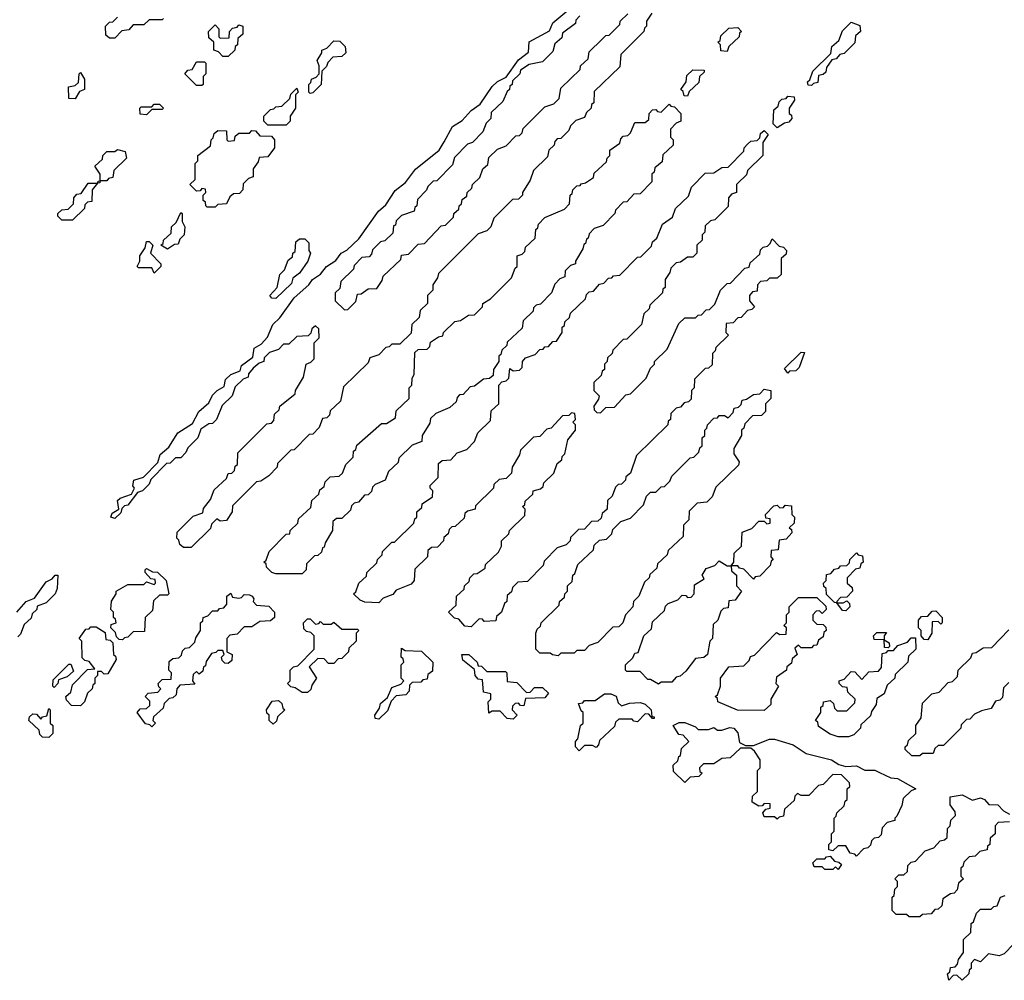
# Model space of a CAD drawing. Extents: x 2708302 to 2968450, y 494490 to 722710.
# Tile 234 of 256: x 2887365 to 2891095, y 669690 to 673330. Entities that reach past the tile are written whole.
import ezdxf

# ---------------------------------------------------------------- set-up
doc = ezdxf.new("R2010")
doc.units = 0

msp = doc.modelspace()

# ---------------------------------------------------------------- linework, layer by layer
at = {"layer": '0CON20XD'}
for points in [[(2887725, 673260), (2887705, 673260), (2887691.7, 673271.7), (2887690, 673305), (2887705, 673320), (2887718.3, 673321.7), (2887735, 673340)], [(2888015, 671330), (2887985, 671330), (2887971.7, 671341.7), (2887968.3, 671358.3), (2887960, 671365), (2887961.7, 671388.3), (2888021.7, 671448.3), (2888058.3, 671461.7), (2888061.7, 671478.3), (2888088.3, 671511.7), (2888101.7, 671548.3), (2888148.3, 671591.7), (2888155, 671610), (2888168.3, 671611.7), (2888178.3, 671621.7), (2888181.7, 671638.3), (2888190, 671645), (2888191.7, 671688.3), (2888301.7, 671798.3), (2888318.3, 671801.7), (2888328.3, 671811.7), (2888330, 671835), (2888348.3, 671851.7), (2888350, 671865), (2888408.3, 671911.7), (2888410, 671925), (2888440, 671975), (2888450, 672025), (2888468.3, 672031.7), (2888480, 672045), (2888480, 672105), (2888500, 672125), (2888498.3, 672158.3), (2888485, 672170), (2888471.7, 672158.3), (2888468.3, 672141.7), (2888458.3, 672131.7), (2888415, 672130), (2888385, 672100), (2888365, 672100), (2888345, 672080), (2888311.7, 672068.3), (2888291.7, 672048.3), (2888290, 672035), (2888271.7, 672028.3), (2888250, 672010), (2888231.7, 671988.3), (2888230, 671975), (2888211.7, 671968.3), (2888181.7, 671938.3), (2888170, 671905), (2888131.7, 671868.3), (2888110, 671815), (2888095, 671800), (2888081.7, 671798.3), (2888051.7, 671778.3), (2888040, 671745), (2888001.7, 671708.3), (2887995, 671690), (2887975, 671670), (2887955, 671670), (2887935, 671650), (2887921.7, 671648.3), (2887861.7, 671588.3), (2887855, 671570), (2887830, 671545), (2887811.7, 671538.3), (2887775, 671490), (2887761.7, 671488.3), (2887751.7, 671478.3), (2887748.3, 671461.7), (2887725, 671440), (2887710, 671445), (2887715, 671460), (2887740, 671475), (2887735, 671507.5), (2887745, 671516.7), (2887788.3, 671531.7), (2887800, 671555), (2887794.1, 671564.1), (2887797.5, 671585), (2887834, 671596), (2887888.3, 671651.7), (2887897, 671683), (2887930, 671710), (2887964, 671765), (2888020, 671800), (2888043.8, 671845), (2888081.2, 671878.8), (2888095, 671906.7), (2888112.5, 671925), (2888140, 671940), (2888145, 671966.7), (2888165, 671985.8), (2888200, 672000), (2888205, 672020), (2888248.3, 672051.7), (2888253.8, 672085), (2888280, 672100), (2888303.6, 672126.4), (2888323.8, 672175), (2888350, 672200), (2888404.4, 672275.6), (2888460, 672325), (2888474.3, 672345.7), (2888505, 672366.2), (2888526.7, 672395), (2888562.5, 672417.5), (2888582.5, 672445), (2888603.9, 672456.1), (2888650, 672500), (2888723.8, 672605), (2888751.7, 672628.3), (2888787, 672683), (2888827, 672713), (2888865, 672763.8), (2888954.1, 672835.9), (2888972.5, 672867.5), (2889004.2, 672925), (2889041.7, 672948.3), (2889075, 672986), (2889110, 673010), (2889155, 673076.7), (2889175, 673095.8), (2889208.3, 673111.7), (2889255, 673177.5), (2889292.5, 673207.5), (2889295, 673245.8), (2889371.7, 673288.3), (2889385, 673317.5), (2889438.3, 673361.7)], [(2889760, 673355), (2889740, 673325), (2889740, 673305), (2889731.7, 673298.3), (2889730, 673285), (2889641.7, 673198.3), (2889638.3, 673151.7), (2889541.7, 673058.3), (2889540, 673015), (2889531.7, 673008.3), (2889530, 672995), (2889511.7, 672978.3), (2889505, 672960), (2889471.7, 672948.3), (2889451.7, 672928.3), (2889445, 672910), (2889415, 672880), (2889401.7, 672878.3), (2889391.7, 672868.3), (2889390, 672855), (2889370, 672835), (2889365, 672810), (2889311.7, 672758.3), (2889298.3, 672721.7), (2889270, 672675), (2889270, 672665), (2889255, 672650), (2889231.7, 672648.3), (2889161.7, 672578.3), (2889150, 672545), (2889135, 672530), (2889101.7, 672518.3), (2888951.7, 672368.3), (2888948.3, 672351.7), (2888930, 672325), (2888930, 672305), (2888910, 672285), (2888910, 672255), (2888881.7, 672228.3), (2888878.3, 672201.7), (2888850, 672175), (2888848.3, 672141.7), (2888805, 672100), (2888775, 672100), (2888765, 672090), (2888751.7, 672088.3), (2888725, 672060), (2888691.7, 672048.3), (2888685, 672030), (2888591.7, 671938.3), (2888580, 671885), (2888541.7, 671848.3), (2888538.3, 671831.7), (2888528.3, 671821.7), (2888511.7, 671818.3), (2888500, 671785), (2888475, 671760), (2888461.7, 671758.3), (2888405, 671700), (2888391.7, 671698.3), (2888341.7, 671648.3), (2888340, 671635), (2888308.3, 671601.7), (2888278.3, 671581.7), (2888261.7, 671578.3), (2888171.7, 671488.3), (2888170, 671465), (2888148.3, 671431.7), (2888125, 671430), (2888111.7, 671438.3), (2888091.7, 671418.3), (2888088.3, 671401.7), (2888015, 671330)], [(2889487.5, 673345), (2889471.7, 673328.3), (2889470, 673315), (2889421.7, 673278.3), (2889418.3, 673261.7), (2889391.7, 673238.3), (2889385, 673210), (2889345, 673170), (2889295, 673160), (2889261.7, 673138.3), (2889260, 673125), (2889231.7, 673098.3), (2889230, 673085), (2889221.7, 673078.3), (2889220, 673065), (2889211.7, 673058.3), (2889195, 673020), (2889151.7, 672978.3), (2889150, 672955), (2889131.7, 672938.3), (2889120, 672905), (2889080, 672865), (2889061.7, 672858.3), (2889011.7, 672808.3), (2889005, 672780), (2888945, 672720), (2888931.7, 672718.3), (2888911.7, 672698.3), (2888906.4, 672683.6), (2888871.7, 672648.3), (2888870, 672625), (2888861.7, 672618.3), (2888860, 672605), (2888811.7, 672588.3), (2888791.7, 672568.3), (2888788.3, 672551.7), (2888781.7, 672548.3), (2888778.3, 672521.7), (2888748.3, 672491.7), (2888731.7, 672488.3), (2888701.7, 672458.3), (2888698.3, 672441.7), (2888688.3, 672431.7), (2888661.7, 672428.3), (2888631.7, 672398.3), (2888630, 672385), (2888581.7, 672338.3), (2888578.3, 672311.7), (2888560, 672295), (2888560, 672265), (2888595, 672230), (2888608.3, 672231.7), (2888638.3, 672261.7), (2888645, 672290), (2888658.3, 672291.7), (2888685, 672310), (2888718.3, 672311.7), (2888738.3, 672341.7), (2888741.7, 672358.3), (2888808.3, 672421.7), (2888811.7, 672438.3), (2888838.3, 672441.7), (2888875, 672480), (2888898.3, 672481.7), (2888961.7, 672548.3), (2888978.3, 672551.7), (2889008.3, 672581.7), (2889010, 672595), (2889028.3, 672611.7), (2889030, 672625), (2889038.3, 672631.7), (2889041.7, 672648.3), (2889058.3, 672661.7), (2889060, 672675), (2889078.3, 672691.7), (2889080, 672705), (2889108.3, 672731.7), (2889120, 672765), (2889138.3, 672781.7), (2889141.7, 672808.3), (2889175, 672840), (2889208.3, 672851.7), (2889245, 672890), (2889258.3, 672891.7), (2889268.3, 672901.7), (2889271.7, 672918.3), (2889355, 673000), (2889388.3, 673011.7), (2889408.3, 673031.7), (2889415, 673070), (2889488.3, 673141.7), (2889490, 673155), (2889518.3, 673181.7), (2889521.7, 673208.3), (2889570, 673255), (2889585, 673270), (2889598.3, 673271.7), (2889638.3, 673311.7), (2889640, 673325), (2889668.3, 673351.7)], [(2887910, 673335), (2887905, 673330), (2887855, 673330), (2887835, 673310), (2887795, 673310), (2887778.3, 673291.7), (2887751.7, 673288.3), (2887725, 673260)], [(2888155, 673190), (2888135, 673190), (2888118.3, 673208.3), (2888100, 673215), (2888100, 673245), (2888081.7, 673261.7), (2888080, 673285), (2888105, 673310), (2888120, 673295), (2888120, 673265), (2888125, 673260), (2888158.3, 673261.7), (2888160, 673285), (2888171.7, 673298.3), (2888188.3, 673301.7), (2888195, 673310), (2888210, 673305), (2888210, 673275), (2888191.7, 673258.3), (2888190, 673235), (2888181.7, 673228.3), (2888180, 673215), (2888155, 673190)], [(2890365, 673080), (2890351.7, 673081.7), (2890350, 673095), (2890358.3, 673101.7), (2890370, 673135), (2890438.3, 673201.7), (2890441.7, 673228.3), (2890468.3, 673251.7), (2890481.7, 673288.3), (2890515, 673320), (2890548.3, 673308.3), (2890550, 673285), (2890531.7, 673268.3), (2890528.3, 673241.7), (2890488.3, 673201.7), (2890471.7, 673198.3), (2890458.3, 673181.7), (2890441.7, 673178.3), (2890421.7, 673148.3), (2890418.3, 673131.7), (2890408.3, 673121.7), (2890391.7, 673118.3), (2890388.3, 673091.7), (2890371.7, 673088.3), (2890365, 673080)], [(2890045, 673210), (2890021.7, 673211.7), (2890020, 673235), (2890010, 673245), (2890018.3, 673251.7), (2890021.7, 673268.3), (2890051.7, 673298.3), (2890085, 673300), (2890100, 673285), (2890091.7, 673278.3), (2890090, 673265), (2890051.7, 673228.3), (2890045, 673210)], [(2888465, 673050), (2888460, 673055), (2888460, 673085), (2888468.3, 673091.7), (2888470, 673105), (2888488.3, 673111.7), (2888500, 673125), (2888500, 673155), (2888492.5, 673175), (2888510, 673205), (2888510, 673215), (2888528.3, 673221.7), (2888555, 673250), (2888578.3, 673248.3), (2888598.3, 673228.3), (2888600, 673205), (2888585, 673190), (2888551.7, 673188.3), (2888531.7, 673168.3), (2888527, 673153), (2888510, 673135), (2888507.5, 673085), (2888475, 673052.5), (2888465, 673050)], [(2888055, 673080), (2888035, 673080), (2887990, 673125), (2888001.7, 673138.3), (2888018.3, 673141.7), (2888035, 673170), (2888065, 673170), (2888070, 673165), (2888070, 673125), (2888060, 673115), (2888060, 673085), (2888055, 673080)], [(2887575, 673030), (2887551.7, 673031.7), (2887550, 673075), (2887575, 673080), (2887588.3, 673091.7), (2887590, 673125), (2887595, 673130), (2887610, 673105), (2887610, 673065), (2887591.7, 673058.3), (2887575, 673030)], [(2889895, 673040), (2889881.7, 673041.7), (2889878.3, 673058.3), (2889870, 673065), (2889890, 673095), (2889891.7, 673118.3), (2889915, 673140), (2889958.3, 673138.3), (2889958.3, 673131.7), (2889940, 673115), (2889938.3, 673091.7), (2889901.7, 673058.3), (2889895, 673040)], [(2888375, 672930), (2888305, 672930), (2888290, 672945), (2888290, 672965), (2888315, 672990), (2888328.3, 672991.7), (2888335, 673000), (2888358.3, 673001.7), (2888388.3, 673031.7), (2888391.7, 673048.3), (2888415, 673070), (2888420, 673055), (2888410, 673045), (2888410, 672995), (2888390, 672965), (2888390, 672945), (2888375, 672930)], [(2887845, 672970), (2887821.7, 672971.7), (2887820, 672995), (2887825, 673000), (2887865, 673000), (2887875, 673010), (2887895, 673010), (2887910, 672995), (2887905, 672990), (2887865, 672990), (2887845, 672970)], [(2888435, 671230), (2888335, 671230), (2888320, 671235), (2888300, 671255), (2888298.3, 671268.3), (2888290, 671275), (2888298.3, 671281.7), (2888310, 671315), (2888375, 671380), (2888388.3, 671381.7), (2888390, 671395), (2888418.3, 671421.7), (2888421.7, 671438.3), (2888468.3, 671481.7), (2888471.7, 671508.3), (2888498.3, 671531.7), (2888501.7, 671548.3), (2888518.3, 671561.7), (2888521.7, 671578.3), (2888541.7, 671598.3), (2888575, 671600), (2888588.3, 671611.7), (2888600, 671645), (2888628.3, 671671.7), (2888630, 671695), (2888638.3, 671701.7), (2888641.7, 671718.3), (2888735, 671800), (2888755, 671800), (2888788.3, 671821.7), (2888791.7, 671848.3), (2888840, 671895), (2888840, 671935), (2888850, 671945), (2888851.7, 671971.7), (2888860, 671985), (2888861.7, 672068.3), (2888875, 672080), (2888908.3, 672081.7), (2888918.3, 672091.7), (2888921.7, 672108.3), (2888951.7, 672128.3), (2888968.3, 672131.7), (2888970, 672145), (2889013, 672187), (2889035, 672190), (2889065, 672210), (2889088.3, 672211.7), (2889118.3, 672241.7), (2889120, 672255), (2889148.3, 672271.7), (2889228.3, 672351.7), (2889241.7, 672388.3), (2889250, 672395), (2889250, 672435), (2889268.3, 672441.7), (2889278.3, 672451.7), (2889281.7, 672468.3), (2889318.3, 672501.7), (2889320, 672535), (2889328.3, 672541.7), (2889330, 672555), (2889355, 672580), (2889428.3, 672611.7), (2889448.3, 672631.7), (2889450, 672665), (2889458.3, 672671.7), (2889460, 672685), (2889475, 672700), (2889488.3, 672701.7), (2889491.7, 672708.3), (2889508.3, 672711.7), (2889538.3, 672731.7), (2889541.7, 672748.3), (2889588.3, 672791.7), (2889590, 672805), (2889600, 672815), (2889600, 672835), (2889638.3, 672861.7), (2889641.7, 672878.3), (2889651.7, 672888.3), (2889668.3, 672891.7), (2889678.3, 672901.7), (2889695, 672940), (2889735, 672940), (2889748.3, 672951.7), (2889750, 672975), (2889761.7, 672988.3), (2889775, 672990), (2889781.7, 672981.7), (2889795, 672980), (2889810, 672995), (2889825, 673010), (2889831.7, 673001.7), (2889845, 673000), (2889870, 672975), (2889870, 672945), (2889851.7, 672938.3), (2889830, 672915), (2889830, 672885), (2889840, 672875), (2889840, 672855), (2889801.7, 672818.3), (2889798.3, 672791.7), (2889771.7, 672768.3), (2889768.3, 672751.7), (2889760, 672745), (2889760, 672715), (2889715, 672670), (2889691.7, 672668.3), (2889665, 672640), (2889651.7, 672638.3), (2889621.7, 672608.3), (2889620, 672595), (2889575, 672550), (2889541.7, 672538.3), (2889521.7, 672518.3), (2889518.3, 672501.7), (2889511.7, 672498.3), (2889508.3, 672481.7), (2889501.7, 672478.3), (2889498.3, 672461.7), (2889470, 672415), (2889470, 672405), (2889451.7, 672398.3), (2889431.7, 672378.3), (2889430, 672355), (2889411.7, 672348.3), (2889391.7, 672328.3), (2889380, 672295), (2889338.3, 672251.7), (2889321.7, 672248.3), (2889311.7, 672238.3), (2889310, 672225), (2889271.7, 672188.3), (2889268.3, 672161.7), (2889211.7, 672108.3), (2889210, 672095), (2889191.7, 672078.3), (2889188.3, 672061.7), (2889180, 672055), (2889180, 672035), (2889160, 672005), (2889158.3, 671981.7), (2889145, 671970), (2889121.7, 671968.3), (2889088.3, 671941.7), (2889071.7, 671938.3), (2889045, 671910), (2889031.7, 671908.3), (2889021.7, 671898.3), (2889018.3, 671881.7), (2888995, 671860), (2888941.7, 671838.3), (2888921.7, 671818.3), (2888918.3, 671801.7), (2888890, 671755), (2888888.3, 671731.7), (2888851.7, 671718.3), (2888801.7, 671668.3), (2888798.3, 671651.7), (2888761.7, 671618.3), (2888750, 671585), (2888711.7, 671568.3), (2888701.7, 671558.3), (2888698.3, 671541.7), (2888685, 671530), (2888671.7, 671528.3), (2888648.3, 671501.7), (2888631.7, 671498.3), (2888621.7, 671488.3), (2888618.3, 671471.7), (2888585, 671440), (2888565, 671440), (2888551.7, 671428.3), (2888550, 671395), (2888521.7, 671348.3), (2888518.3, 671331.7), (2888511.7, 671328.3), (2888508.3, 671311.7), (2888495, 671300), (2888481.7, 671298.3), (2888451.7, 671268.3), (2888450, 671245), (2888435, 671230)], [(2890235, 672920), (2890220, 672935), (2890221.7, 672988.3), (2890238.3, 673001.7), (2890241.7, 673018.3), (2890251.7, 673028.3), (2890268.3, 673031.7), (2890275, 673040), (2890298.3, 673038.3), (2890300, 673025), (2890280, 672995), (2890280, 672975), (2890288.3, 672968.3), (2890290, 672955), (2890278.3, 672941.7), (2890261.7, 672938.3), (2890235, 672920)], [(2888105, 672620), (2888075, 672620), (2888070, 672625), (2888068.3, 672638.3), (2888060, 672645), (2888060, 672665), (2888070, 672675), (2888068.3, 672688.3), (2888055, 672690), (2888048.3, 672681.7), (2888035, 672680), (2888010, 672705), (2888030, 672725), (2888030, 672785), (2888040, 672795), (2888040, 672815), (2888088.3, 672851.7), (2888090, 672875), (2888098.3, 672881.7), (2888101.7, 672898.3), (2888115, 672910), (2888148.3, 672908.3), (2888150, 672875), (2888155, 672870), (2888178.3, 672871.7), (2888181.7, 672888.3), (2888195, 672900), (2888235, 672900), (2888245, 672910), (2888258.3, 672908.3), (2888275, 672890), (2888318.3, 672888.3), (2888330, 672875), (2888330, 672845), (2888305, 672810), (2888271.7, 672808.3), (2888268.3, 672791.7), (2888250, 672765), (2888250, 672735), (2888231.7, 672728.3), (2888211.7, 672708.3), (2888210, 672685), (2888198.3, 672671.7), (2888175, 672670), (2888161.7, 672658.3), (2888148.3, 672631.7), (2888115, 672630), (2888105, 672620)], [(2889075, 671030), (2889051.7, 671031.7), (2889028.3, 671058.3), (2889011.7, 671061.7), (2888990, 671085), (2889018.3, 671111.7), (2889020, 671145), (2889048.3, 671171.7), (2889050, 671185), (2889068.3, 671201.7), (2889070, 671215), (2889085, 671230), (2889098.3, 671231.7), (2889128.3, 671251.7), (2889130, 671265), (2889178.3, 671311.7), (2889190, 671335), (2889190, 671355), (2889218.3, 671381.7), (2889220, 671395), (2889278.3, 671451.7), (2889280, 671475), (2889270, 671485), (2889278.3, 671491.7), (2889280, 671505), (2889308.3, 671531.7), (2889310, 671545), (2889338.3, 671551.7), (2889348.3, 671561.7), (2889350, 671575), (2889388.3, 671611.7), (2889401.7, 671648.3), (2889418.3, 671661.7), (2889420, 671675), (2889430, 671685), (2889441.7, 671738.3), (2889470, 671775), (2889470, 671795), (2889460, 671805), (2889470, 671815), (2889468.3, 671838.3), (2889455, 671840), (2889445, 671830), (2889421.7, 671828.3), (2889378.3, 671781.7), (2889361.7, 671778.3), (2889335, 671750), (2889311.7, 671748.3), (2889261.7, 671698.3), (2889258.3, 671681.7), (2889230, 671635), (2889228.3, 671611.7), (2889208.3, 671591.7), (2889181.7, 671588.3), (2889161.7, 671568.3), (2889160, 671555), (2889091.7, 671488.3), (2889090, 671475), (2889061.7, 671468.3), (2889051.7, 671458.3), (2889048.3, 671441.7), (2889015, 671410), (2889001.7, 671408.3), (2888991.7, 671398.3), (2888988.3, 671381.7), (2888971.7, 671368.3), (2888970, 671355), (2888948.3, 671331.7), (2888925, 671330), (2888911.7, 671318.3), (2888910, 671295), (2888861.7, 671248.3), (2888860, 671205), (2888848.3, 671191.7), (2888791.7, 671168.3), (2888778.3, 671151.7), (2888741.7, 671138.3), (2888725, 671120), (2888673, 671123), (2888655, 671130), (2888630, 671155), (2888638.3, 671161.7), (2888650, 671195), (2888678.3, 671221.7), (2888680, 671235), (2888718.3, 671271.7), (2888720, 671285), (2888738.3, 671301.7), (2888740, 671315), (2888775, 671350), (2888785, 671350), (2888858.3, 671421.7), (2888861.7, 671438.3), (2888870, 671445), (2888870, 671465), (2888888.3, 671481.7), (2888890, 671495), (2888928.3, 671521.7), (2888930, 671545), (2888920, 671555), (2888920, 671565), (2888950, 671595), (2888951.7, 671648.3), (2888965, 671660), (2888998.3, 671661.7), (2889021.7, 671688.3), (2889058.3, 671701.7), (2889088.3, 671731.7), (2889100, 671765), (2889148.3, 671811.7), (2889151.7, 671848.3), (2889180, 671875), (2889180, 671945), (2889191.7, 671958.3), (2889208.3, 671961.7), (2889218.3, 671971.7), (2889221.7, 672008.3), (2889235, 672000), (2889258.3, 672001.7), (2889268.3, 672011.7), (2889270, 672035), (2889281.7, 672048.3), (2889318.3, 672061.7), (2889335, 672080), (2889348.3, 672081.7), (2889355, 672090), (2889368.3, 672091.7), (2889385, 672110), (2889398.3, 672111.7), (2889420, 672145), (2889420, 672165), (2889428.3, 672171.7), (2889430, 672185), (2889448.3, 672201.7), (2889451.7, 672218.3), (2889508.3, 672271.7), (2889511.7, 672288.3), (2889521.7, 672298.3), (2889538.3, 672301.7), (2889561.7, 672328.3), (2889578.3, 672331.7), (2889595, 672350), (2889608.3, 672351.7), (2889615, 672360), (2889638.3, 672361.7), (2889705, 672430), (2889718.3, 672431.7), (2889758.3, 672471.7), (2889761.7, 672488.3), (2889778.3, 672501.7), (2889800, 672555), (2889838.3, 672581.7), (2889850, 672615), (2889898.3, 672661.7), (2889910, 672695), (2889961.7, 672748.3), (2889995, 672750), (2890025, 672770), (2890048.3, 672771.7), (2890108.3, 672831.7), (2890110, 672845), (2890121.7, 672858.3), (2890135, 672870), (2890158.3, 672871.7), (2890168.3, 672881.7), (2890171.7, 672898.3), (2890185, 672910), (2890200, 672895), (2890180, 672865), (2890180, 672815), (2890121.7, 672758.3), (2890118.3, 672741.7), (2890085, 672710), (2890080, 672705), (2890080, 672675), (2890061.7, 672668.3), (2890050, 672655), (2890048.3, 672621.7), (2889998.3, 672571.7), (2889981.7, 672568.3), (2889961.7, 672548.3), (2889960, 672525), (2889950, 672515), (2889950, 672495), (2889930, 672475), (2889930, 672445), (2889915, 672430), (2889895, 672430), (2889868.3, 672411.7), (2889851.7, 672408.3), (2889831.7, 672388.3), (2889828.3, 672371.7), (2889810, 672345), (2889810, 672315), (2889801.7, 672308.3), (2889800, 672295), (2889751.7, 672248.3), (2889750, 672235), (2889730, 672215), (2889720, 672175), (2889665, 672120), (2889651.7, 672118.3), (2889611.7, 672078.3), (2889610, 672065), (2889591.7, 672048.3), (2889590, 672035), (2889580, 672025), (2889580, 672005), (2889571.7, 671998.3), (2889568.3, 671981.7), (2889540, 671955), (2889540, 671925), (2889560, 671905), (2889558.3, 671891.7), (2889540, 671865), (2889541.7, 671851.7), (2889551.7, 671841.7), (2889565, 671840), (2889585, 671860), (2889618.3, 671861.7), (2889661.7, 671908.3), (2889678.3, 671911.7), (2889738.3, 671971.7), (2889755, 672010), (2889770, 672025), (2889770, 672035), (2889818.3, 672081.7), (2889861.7, 672178.3), (2889885, 672200), (2889925, 672200), (2889935, 672210), (2889948.3, 672211.7), (2889965, 672230), (2889978.3, 672231.7), (2889998.3, 672251.7), (2890020, 672305), (2890045, 672330), (2890058.3, 672331.7), (2890111.7, 672388.3), (2890128.3, 672391.7), (2890131.7, 672408.3), (2890168.3, 672441.7), (2890171.7, 672458.3), (2890181.7, 672468.3), (2890198.3, 672471.7), (2890208.3, 672481.7), (2890215, 672500), (2890241.7, 672471.7), (2890258.3, 672468.3), (2890270, 672455), (2890268.3, 672441.7), (2890250, 672425), (2890250, 672365), (2890235, 672350), (2890205, 672350), (2890195, 672340), (2890171.7, 672338.3), (2890160, 672325), (2890158.3, 672301.7), (2890141.7, 672298.3), (2890130, 672285), (2890130, 672265), (2890148.3, 672241.7), (2890138.3, 672231.7), (2890121.7, 672228.3), (2890098.3, 672201.7), (2890085, 672200), (2890068.3, 672181.7), (2890041.7, 672178.3), (2890040, 672145), (2890050, 672135), (2890001.7, 672088.3), (2890000, 672075), (2889990, 672065), (2889988.3, 672021.7), (2889975, 672010), (2889961.7, 672008.3), (2889921.7, 671968.3), (2889920, 671935), (2889910, 671925), (2889908.3, 671891.7), (2889898.3, 671881.7), (2889881.7, 671878.3), (2889868.3, 671861.7), (2889851.7, 671858.3), (2889831.7, 671838.3), (2889830, 671815), (2889821.7, 671808.3), (2889820, 671795), (2889701.7, 671678.3), (2889678.3, 671611.7), (2889661.7, 671598.3), (2889660, 671585), (2889645, 671570), (2889631.7, 671568.3), (2889621.7, 671558.3), (2889610, 671525), (2889591.7, 671508.3), (2889590, 671475), (2889571.7, 671458.3), (2889568.3, 671441.7), (2889555, 671430), (2889531.7, 671428.3), (2889505, 671400), (2889481.7, 671398.3), (2889451.7, 671368.3), (2889450, 671355), (2889435, 671340), (2889401.7, 671328.3), (2889351.7, 671278.3), (2889348.3, 671261.7), (2889288.3, 671201.7), (2889251.7, 671198.3), (2889231.7, 671178.3), (2889228.3, 671161.7), (2889211.7, 671148.3), (2889210, 671125), (2889201.7, 671118.3), (2889190, 671085), (2889171.7, 671068.3), (2889168.3, 671051.7), (2889125, 671050), (2889118.3, 671058.3), (2889105, 671060), (2889075, 671030)], [(2887565, 672570), (2887525, 672570), (2887510, 672585), (2887510, 672595), (2887525, 672610), (2887548.3, 672611.7), (2887568.3, 672631.7), (2887570, 672655), (2887581.7, 672668.3), (2887598.3, 672671.7), (2887625, 672710), (2887660, 672710), (2887661.7, 672718.3), (2887670, 672720), (2887670, 672745), (2887650, 672775), (2887678.3, 672801.7), (2887680, 672815), (2887695, 672830), (2887725, 672830), (2887735, 672837.5), (2887765, 672830), (2887770, 672805), (2887721.7, 672758.3), (2887718.3, 672731.7), (2887701.7, 672728.3), (2887695, 672720), (2887670, 672720), (2887668.3, 672711.7), (2887660, 672710), (2887640, 672685), (2887638.3, 672641.7), (2887621.7, 672638.3), (2887611.7, 672628.3), (2887610, 672615), (2887565, 672570)], [(2887925, 672460), (2887900, 672475), (2887908.3, 672481.7), (2887910, 672495), (2887938.3, 672521.7), (2887940, 672545), (2887958.3, 672561.7), (2887975, 672600), (2887980, 672595), (2887980, 672565), (2887990, 672545), (2887987.5, 672515), (2887971.7, 672498.3), (2887965, 672480), (2887951.7, 672478.3), (2887925, 672460)], [(2887875, 672370), (2887865, 672390), (2887815, 672390), (2887810, 672395), (2887820, 672415), (2887820, 672435), (2887840, 672465), (2887845, 672490), (2887855, 672490), (2887870, 672475), (2887860, 672445), (2887900, 672405), (2887900, 672395), (2887875, 672370)], [(2888335, 672273.3), (2888320, 672275), (2888312.5, 672285), (2888340, 672315), (2888350, 672365), (2888368.3, 672381.7), (2888381.7, 672418.3), (2888398.3, 672431.7), (2888400, 672445), (2888408.3, 672451.7), (2888411.7, 672488.3), (2888425, 672500), (2888445, 672500), (2888460, 672485), (2888460, 672455), (2888466.7, 672445), (2888456.7, 672415), (2888425, 672370), (2888400, 672350), (2888395, 672330), (2888335, 672273.3)], [(2890275, 671990), (2890261.7, 672008.3), (2890325, 672070), (2890338.3, 672068.3), (2890318.3, 672011.7), (2890305, 672000), (2890281.7, 671998.3), (2890275, 671990)], [(2889405, 670920), (2889383, 670923), (2889375, 670930), (2889335, 670930), (2889320, 670945), (2889320, 671005), (2889325, 671020), (2889338.3, 671031.7), (2889340, 671045), (2889408.3, 671111.7), (2889410, 671125), (2889428.3, 671141.7), (2889430, 671155), (2889440, 671165), (2889440, 671185), (2889458.3, 671201.7), (2889460, 671225), (2889468.3, 671231.7), (2889480, 671265), (2889538.3, 671321.7), (2889541.7, 671338.3), (2889561.7, 671358.3), (2889588.3, 671361.7), (2889608.3, 671381.7), (2889611.7, 671398.3), (2889641.7, 671428.3), (2889678.3, 671441.7), (2889728.3, 671491.7), (2889740, 671525), (2889755, 671540), (2889775, 671540), (2889795, 671560), (2889808.3, 671561.7), (2889828.3, 671581.7), (2889835, 671600), (2889905, 671670), (2889918.3, 671671.7), (2889938.3, 671691.7), (2889941.7, 671708.3), (2889950, 671715), (2889950, 671745), (2889960, 671755), (2889960, 671775), (2889968.3, 671781.7), (2889970, 671795), (2889995, 671820), (2890008.3, 671821.7), (2890015, 671830), (2890035, 671830), (2890048.3, 671821.7), (2890068.3, 671841.7), (2890071.7, 671858.3), (2890088.3, 671861.7), (2890098.3, 671871.7), (2890101.7, 671888.3), (2890118.3, 671891.7), (2890145, 671910), (2890168.3, 671911.7), (2890185, 671930), (2890210, 671925), (2890210, 671895), (2890190, 671875), (2890190, 671845), (2890175, 671830), (2890141.7, 671828.3), (2890111.7, 671798.3), (2890108.3, 671781.7), (2890100, 671775), (2890100, 671755), (2890070, 671705), (2890070, 671685), (2890090, 671655), (2890088.3, 671641.7), (2890001.7, 671558.3), (2889988.3, 671521.7), (2889968.3, 671501.7), (2889931.7, 671498.3), (2889901.7, 671468.3), (2889900, 671435), (2889880, 671415), (2889878.3, 671371.7), (2889821.7, 671318.3), (2889818.3, 671301.7), (2889781.7, 671268.3), (2889778.3, 671251.7), (2889751.7, 671228.3), (2889750, 671215), (2889731.7, 671198.3), (2889710, 671145), (2889690, 671125), (2889687.5, 671105), (2889660, 671075), (2889650, 671045), (2889635, 671030), (2889611.7, 671028.3), (2889555, 670970), (2889521.7, 670958.3), (2889505, 670940), (2889475, 670940), (2889465, 670930), (2889415, 670930), (2889405, 670920)], [(2889785, 670812.5), (2889755, 670830), (2889745, 670830), (2889715, 670860), (2889665, 670860), (2889660, 670865), (2889660, 670885), (2889688.3, 670911.7), (2889695, 670930), (2889708.3, 670931.7), (2889730, 670995), (2889758.3, 671021.7), (2889761.7, 671048.3), (2889808.3, 671091.7), (2889811.7, 671108.3), (2889821.7, 671118.3), (2889858.3, 671131.7), (2889875, 671150), (2889888.3, 671148.3), (2889895, 671140), (2889908.3, 671141.7), (2889920, 671155), (2889921.7, 671188.3), (2889958.3, 671211.7), (2889950, 671225), (2889965, 671250), (2889998.3, 671261.7), (2890015, 671280), (2890045, 671260), (2890060, 671260), (2890070, 671275), (2890071.7, 671308.3), (2890100, 671335), (2890101.7, 671388.3), (2890138.3, 671401.7), (2890165, 671430), (2890185, 671430), (2890195, 671420), (2890208.3, 671421.7), (2890208.3, 671438.3), (2890191.7, 671441.7), (2890190, 671455), (2890221.7, 671488.3), (2890235, 671490), (2890245, 671480), (2890258.3, 671481.7), (2890265, 671490), (2890288.3, 671488.3), (2890290, 671455), (2890300, 671445), (2890298.3, 671421.7), (2890280, 671405), (2890288.3, 671398.3), (2890290, 671385), (2890268.3, 671361.7), (2890241.7, 671358.3), (2890238.3, 671321.7), (2890211.7, 671318.3), (2890210, 671295), (2890220, 671285), (2890211.7, 671278.3), (2890208.3, 671261.7), (2890168.3, 671221.7), (2890151.7, 671218.3), (2890145, 671210), (2890108.3, 671248.3), (2890091.7, 671251.7), (2890085, 671260), (2890060, 671260), (2890061.7, 671241.7), (2890080, 671225), (2890080, 671185), (2890100, 671165), (2890075, 671130), (2890051.7, 671128.3), (2890048.3, 671101.7), (2890031.7, 671098.3), (2890021.7, 671088.3), (2890010, 671055), (2889991.7, 671038.3), (2889990, 670985), (2889980, 670975), (2889970, 670925), (2889957, 670913), (2889925, 670910), (2889888.3, 670861.7), (2889867, 670843), (2889851.7, 670838.3), (2889835, 670820), (2889795, 670820), (2889785, 670812.5)], [(2890495, 671090), (2890481.7, 671091.7), (2890460, 671120), (2890451.7, 671121.7), (2890421.7, 671151.7), (2890420, 671175), (2890411.7, 671181.7), (2890410, 671195), (2890420, 671205), (2890421.7, 671228.3), (2890438.3, 671231.7), (2890451.7, 671248.3), (2890468.3, 671251.7), (2890475, 671260), (2890498.3, 671261.7), (2890508.3, 671271.7), (2890510, 671285), (2890535, 671310), (2890541.7, 671301.7), (2890558.3, 671298.3), (2890560, 671275), (2890551.7, 671268.3), (2890548.3, 671251.7), (2890531.7, 671248.3), (2890500, 671215), (2890500, 671195), (2890518.3, 671178.3), (2890520, 671165), (2890498.3, 671141.7), (2890475, 671140), (2890460, 671125), (2890460, 671120), (2890485, 671120), (2890498.3, 671128.3), (2890508.3, 671118.3), (2890510, 671105), (2890495, 671090)], [(2887353.8, 671085), (2887390, 671125), (2887421.7, 671138.3), (2887465, 671200), (2887488.3, 671211.7), (2887500, 671225), (2887510, 671225), (2887507.5, 671175), (2887500, 671155), (2887465, 671120), (2887431.7, 671108.3), (2887430, 671095), (2887411.7, 671078.3), (2887408.3, 671061.7), (2887381.7, 671038.3), (2887368.3, 671001.7), (2887358.3, 670991.7)], [(2887755, 670980), (2887741.7, 670981.7), (2887731.7, 670991.7), (2887728.3, 671008.3), (2887710, 671025), (2887711.7, 671038.3), (2887730, 671045), (2887728.3, 671058.3), (2887720, 671065), (2887720, 671085), (2887710, 671095), (2887713, 671127), (2887730, 671155), (2887730, 671165), (2887775, 671190), (2887835, 671190), (2887845, 671200), (2887875, 671190), (2887880, 671195), (2887878.3, 671208.3), (2887861.7, 671211.7), (2887840, 671235), (2887840, 671245), (2887845, 671250), (2887868.3, 671238.3), (2887887, 671237), (2887920, 671205), (2887930, 671155), (2887925, 671150), (2887895, 671150), (2887871.7, 671128.3), (2887868.3, 671091.7), (2887840, 671065), (2887838.3, 671011.7), (2887795, 671010), (2887775, 670990), (2887761.7, 670988.3), (2887755, 670980)], [(2887865, 670650), (2887858.3, 670658.3), (2887841.7, 670661.7), (2887810, 670705), (2887821.7, 670718.3), (2887845, 670720), (2887858.3, 670731.7), (2887858.3, 670748.3), (2887840, 670765), (2887851.7, 670778.3), (2887888.3, 670781.7), (2887900, 670795), (2887891.7, 670801.7), (2887890, 670815), (2887905, 670830), (2887938.3, 670831.7), (2887940, 670855), (2887930, 670865), (2887931.7, 670898.3), (2887945, 670910), (2887968.3, 670911.7), (2887978.3, 670921.7), (2887981.7, 670938.3), (2887991.7, 670948.3), (2888008.3, 670951.7), (2888028.3, 670971.7), (2888031.7, 670988.3), (2888050, 671015), (2888050, 671045), (2888058.3, 671051.7), (2888060, 671065), (2888078.3, 671071.7), (2888095, 671090), (2888115, 671090), (2888121.7, 671098.3), (2888138.3, 671101.7), (2888150, 671115), (2888150, 671145), (2888165, 671157.5), (2888171.7, 671141.7), (2888195, 671137.5), (2888205, 671140), (2888215, 671152.5), (2888235, 671151.2), (2888246.2, 671145), (2888252.5, 671135), (2888250, 671125), (2888261.7, 671111.7), (2888308.3, 671108.3), (2888330, 671085), (2888330, 671065), (2888315, 671052.5), (2888275, 671050), (2888245, 671030), (2888215, 671030), (2888188.3, 671001.7), (2888161.7, 670998.3), (2888150, 670985), (2888150, 670935), (2888170, 670925), (2888168.3, 670901.7), (2888155, 670890), (2888141.7, 670891.7), (2888131.7, 670901.7), (2888130, 670915), (2888140, 670925), (2888135, 670940), (2888115, 670940), (2888108.3, 670931.7), (2888091.7, 670928.3), (2888071.7, 670898.3), (2888068.3, 670881.7), (2888061.7, 670878.3), (2888058.3, 670861.7), (2888045, 670850), (2888035, 670860), (2888021.7, 670848.3), (2888020, 670825), (2888028.3, 670811.7), (2887971.7, 670808.3), (2887960, 670795), (2887958.3, 670771.7), (2887945, 670760), (2887931.7, 670758.3), (2887911.7, 670738.3), (2887908.3, 670721.7), (2887871.7, 670688.3), (2887870, 670675), (2887880, 670665), (2887865, 670650)], [(2890185, 670712.5), (2890083.9, 670713.9), (2890010, 670745), (2890008.3, 670758.3), (2890000, 670765), (2890008.3, 670771.7), (2890020, 670805), (2890020, 670835), (2890051.7, 670878.3), (2890108.3, 670881.7), (2890128.3, 670901.7), (2890133.6, 670916.4), (2890148.3, 670921.7), (2890231.7, 671008.3), (2890245, 671000), (2890268.3, 671001.7), (2890270, 671025), (2890260, 671035), (2890270, 671045), (2890270, 671075), (2890280, 671085), (2890280, 671105), (2890315, 671140), (2890385, 671140), (2890418.3, 671108.3), (2890420, 671095), (2890405, 671080), (2890395, 671090), (2890381.7, 671088.3), (2890370, 671075), (2890370, 671055), (2890385, 671040), (2890408.3, 671038.3), (2890418.3, 671028.3), (2890420, 671015), (2890411.7, 671008.3), (2890408.3, 670991.7), (2890391.7, 670978.3), (2890385, 670960), (2890371.7, 670958.3), (2890365, 670950), (2890325, 670950), (2890315, 670960), (2890301.7, 670948.3), (2890310, 670925), (2890291.7, 670908.3), (2890288.3, 670891.7), (2890271.7, 670878.3), (2890270, 670865), (2890231.7, 670838.3), (2890230, 670815), (2890240, 670805), (2890210, 670755), (2890210, 670735), (2890185, 670712.5)], [(2890805, 670980), (2890791.7, 670981.7), (2890780, 670995), (2890780, 671015), (2890770, 671025), (2890770, 671055), (2890781.7, 671068.3), (2890805, 671070), (2890821.7, 671088.3), (2890835, 671090), (2890860, 671065), (2890860, 671045), (2890855, 671040), (2890845, 671050), (2890821.7, 671048.3), (2890820, 671005), (2890805, 670980)], [(2887595, 670730), (2887561.7, 670731.7), (2887541.7, 670751.7), (2887540, 670765), (2887558.3, 670781.7), (2887565, 670810), (2887621.7, 670868.3), (2887650, 670870), (2887628.3, 670898.3), (2887611.7, 670901.7), (2887601.7, 670911.7), (2887600, 670975), (2887590, 670985), (2887615, 671020), (2887628.3, 671021.7), (2887635, 671030), (2887655, 671030), (2887688.3, 671008.3), (2887691.7, 670981.7), (2887708.3, 670978.3), (2887718.3, 670968.3), (2887720, 670925), (2887728.3, 670918.3), (2887730, 670905), (2887698.3, 670851.7), (2887685, 670850), (2887675, 670860), (2887660, 670860), (2887660, 670845), (2887650, 670835), (2887650, 670815), (2887641.7, 670808.3), (2887640, 670795), (2887621.7, 670778.3), (2887610, 670745), (2887595, 670730)], [(2888455, 670780), (2888435, 670780), (2888408.3, 670798.3), (2888391.7, 670801.7), (2888380, 670815), (2888390, 670825), (2888390, 670865), (2888401.7, 670878.3), (2888418.3, 670881.7), (2888480, 670945), (2888480, 670995), (2888468.3, 671008.3), (2888451.7, 671011.7), (2888441.7, 671021.7), (2888440, 671045), (2888455, 671060), (2888465, 671060), (2888485, 671040), (2888498.3, 671041.7), (2888505, 671050), (2888515, 671040), (2888545, 671040), (2888555, 671047.5), (2888585, 671020), (2888645, 671020), (2888650, 671015), (2888640, 671005), (2888640, 670975), (2888611.7, 670948.3), (2888610, 670935), (2888585, 670910), (2888571.7, 670908.3), (2888555, 670890), (2888535, 670890), (2888518.3, 670908.3), (2888495, 670910), (2888461.7, 670878.3), (2888490, 670835), (2888471.7, 670808.3), (2888468.3, 670791.7), (2888455, 670780)], [(2890655, 670950), (2890641.7, 670951.7), (2890640, 670980), (2890601.7, 670981.7), (2890600, 670995), (2890611.7, 671008.3), (2890648.3, 671008.3), (2890640, 670995), (2890640, 670980), (2890658.3, 670968.3), (2890660, 670955), (2890655, 670950)], [(2890775, 670540), (2890745, 670540), (2890720, 670565), (2890720, 670575), (2890728.3, 670581.7), (2890731.7, 670598.3), (2890760, 670625), (2890760, 670655), (2890780, 670685), (2890785, 670740), (2890820, 670775), (2890848.3, 670781.7), (2890881.7, 670818.3), (2890898.3, 670821.7), (2890918.3, 670841.7), (2890920, 670865), (2890968.3, 670911.7), (2890975, 670930), (2890988.3, 670931.7), (2891015, 670950), (2891048.3, 670951.7), (2891111.7, 671018.3)], [(2890505, 670612.5), (2890465, 670612.5), (2890435, 670622.5), (2890391.7, 670651.7), (2890388.3, 670668.3), (2890380, 670675), (2890400, 670705), (2890400, 670725), (2890408.3, 670731.7), (2890410, 670745), (2890435, 670750), (2890448.3, 670738.3), (2890451.7, 670721.7), (2890461.7, 670711.7), (2890498.3, 670711.7), (2890528.3, 670741.7), (2890530, 670755), (2890501.7, 670781.7), (2890500, 670800), (2890481.7, 670801.7), (2890470, 670815), (2890470, 670825), (2890488.3, 670831.7), (2890515, 670860), (2890528.3, 670858.3), (2890555, 670830), (2890581.7, 670858.3), (2890618.3, 670861.7), (2890630, 670875), (2890631.7, 670928.3), (2890648.3, 670931.7), (2890655, 670940), (2890675, 670940), (2890691.7, 670958.3), (2890728.3, 670971.7), (2890741.7, 670988.3), (2890758.3, 670988.3), (2890760, 670945), (2890731.7, 670918.3), (2890730, 670895), (2890681.7, 670848.3), (2890680, 670835), (2890651.7, 670808.3), (2890640, 670775), (2890611.7, 670758.3), (2890610, 670735), (2890591.7, 670708.3), (2890588.3, 670691.7), (2890551.7, 670658.3), (2890550, 670645), (2890525, 670620), (2890505, 670612.5)], [(2888725, 670680), (2888711.7, 670681.7), (2888710, 670695), (2888728.3, 670721.7), (2888731.7, 670738.3), (2888758.3, 670761.7), (2888775, 670800), (2888808.3, 670811.7), (2888820, 670825), (2888810, 670835), (2888810, 670885), (2888820, 670895), (2888818.3, 670908.3), (2888810, 670915), (2888811.7, 670948.3), (2888825, 670940), (2888887, 670937), (2888930, 670895), (2888928.3, 670861.7), (2888911.7, 670848.3), (2888908.3, 670831.7), (2888891.7, 670828.3), (2888885, 670820), (2888851.7, 670818.3), (2888841.7, 670808.3), (2888840, 670785), (2888828.3, 670771.7), (2888791.7, 670768.3), (2888771.7, 670748.3), (2888758.3, 670711.7), (2888725, 670680)], [(2889235, 670680), (2889211.7, 670681.7), (2889185, 670710), (2889155, 670710), (2889141.7, 670701.7), (2889140, 670745), (2889150, 670755), (2889150, 670775), (2889121.7, 670781.7), (2889118.3, 670828.3), (2889101.7, 670831.7), (2889090, 670845), (2889088.3, 670868.3), (2889043.3, 670903.3), (2889040, 670925), (2889066.7, 670925), (2889097.5, 670895), (2889101.7, 670881.7), (2889115, 670880), (2889135, 670860), (2889205, 670860), (2889210, 670855), (2889211.7, 670821.7), (2889248.3, 670818.3), (2889285, 670780), (2889298.3, 670781.7), (2889315, 670800), (2889345, 670800), (2889368.3, 670778.3), (2889355, 670760), (2889281.7, 670758.3), (2889275, 670730), (2889261.7, 670731.7), (2889255, 670740), (2889241.7, 670738.3), (2889231.7, 670728.3), (2889230, 670715), (2889250, 670695), (2889235, 670680)], [(2887495, 670800), (2887490, 670805), (2887491.7, 670828.3), (2887551.7, 670888.3), (2887558.3, 670888.3), (2887568.3, 670861.7), (2887545, 670840), (2887511.7, 670828.3), (2887510, 670815), (2887495, 670800)], [(2891111.7, 670818.3), (2891091.7, 670798.3), (2891088.3, 670761.7), (2891078.3, 670751.7), (2891061.7, 670748.3), (2891045, 670720), (2891008.3, 670711.7), (2890981.7, 670698.3), (2890965, 670680), (2890951.7, 670678.3), (2890931.7, 670658.3), (2890930, 670645), (2890865, 670580), (2890845, 670580), (2890831.7, 670568.3), (2890825, 670550), (2890785, 670550), (2890775, 670540)], [(2889485, 670560), (2889470, 670575), (2889470, 670595), (2889480, 670605), (2889490, 670655), (2889500, 670665), (2889500, 670705), (2889491.7, 670711.7), (2889481.7, 670738.3), (2889498.3, 670741.7), (2889505, 670750), (2889545, 670750), (2889580, 670775), (2889605, 670775.8), (2889625, 670766.2), (2889631.7, 670741.7), (2889645, 670730), (2889675, 670740), (2889715, 670742.5), (2889735, 670736.2), (2889757.5, 670715), (2889760, 670690), (2889768.3, 670688.3), (2889768.3, 670681.7), (2889761.7, 670681.7), (2889748.3, 670698.3), (2889735, 670700), (2889705, 670670), (2889691.7, 670671.7), (2889685, 670680), (2889635, 670680), (2889621.7, 670668.3), (2889618.3, 670651.7), (2889561.7, 670598.3), (2889558.3, 670581.7), (2889548.3, 670571.7), (2889535, 670580), (2889505, 670580), (2889485, 670560)], [(2888325, 670660), (2888310, 670675), (2888310, 670695), (2888301.7, 670701.7), (2888300, 670715), (2888321.7, 670748.3), (2888345, 670750), (2888358.3, 670738.3), (2888361.7, 670721.7), (2888370, 670715), (2888341.7, 670688.3), (2888338.3, 670671.7), (2888325, 670660)], [(2887475, 670610), (2887451.7, 670611.7), (2887441.7, 670621.7), (2887438.3, 670638.3), (2887400, 670675), (2887401.7, 670688.3), (2887415, 670700), (2887428.3, 670698.3), (2887445, 670680), (2887451.7, 670688.3), (2887468.3, 670691.7), (2887475, 670720), (2887480, 670715), (2887480, 670665), (2887490, 670655), (2887490, 670625), (2887475, 670610)], [(2890535, 670160), (2890528.3, 670168.3), (2890511.7, 670171.7), (2890495, 670200), (2890465, 670200), (2890445, 670180), (2890430, 670185), (2890430, 670205), (2890440, 670215), (2890440, 670245), (2890450, 670255), (2890450, 670305), (2890458.3, 670311.7), (2890460, 670325), (2890488.3, 670351.7), (2890491.7, 670368.3), (2890500, 670375), (2890500, 670415), (2890510, 670425), (2890508.3, 670438.3), (2890478.3, 670468.3), (2890445, 670470), (2890408.3, 670431.7), (2890391.7, 670428.3), (2890355, 670390), (2890325, 670390), (2890311.7, 670398.3), (2890301.7, 670388.3), (2890298.3, 670371.7), (2890261.7, 670338.3), (2890258.3, 670311.7), (2890241.7, 670308.3), (2890235, 670300), (2890225, 670310), (2890185, 670310), (2890180, 670325), (2890191.7, 670338.3), (2890208.3, 670341.7), (2890208.3, 670358.3), (2890185, 670360), (2890178.3, 670351.7), (2890165, 670350), (2890140, 670365), (2890141.7, 670388.3), (2890160, 670405), (2890160, 670485), (2890170, 670495), (2890170, 670525), (2890148.3, 670558.3), (2890135, 670570), (2890095, 670570), (2890057, 670533), (2890025, 670530), (2889995, 670510), (2889955, 670510), (2889940, 670495), (2889941.7, 670481.7), (2889950, 670475), (2889938.3, 670461.7), (2889905, 670460), (2889885, 670440), (2889841.7, 670481.7), (2889840, 670505), (2889858.3, 670521.7), (2889861.7, 670538.3), (2889868.3, 670541.7), (2889871.7, 670568.3), (2889900, 670595), (2889878.3, 670618.3), (2889861.7, 670621.7), (2889840, 670655), (2889863, 670667), (2889885, 670666.7), (2889925, 670650), (2889935, 670640), (2889975, 670640), (2889995, 670647.5), (2890008.3, 670638.3), (2890025, 670637.5), (2890055, 670648), (2890070, 670645), (2890085, 670627.5), (2890091.7, 670591.7), (2890115, 670580), (2890145, 670580), (2890205, 670603.8), (2890225, 670604), (2890295, 670582), (2890345, 670550), (2890440, 670525), (2890468.3, 670508.3), (2890495, 670500), (2890535, 670502.5), (2890566.7, 670486.7), (2890605, 670485.7), (2890622.5, 670477.5), (2890665, 670456.7), (2890690, 670455), (2890760, 670415), (2890741.7, 670408.3), (2890711.7, 670378.3), (2890707, 670353), (2890688.3, 670311.7), (2890680, 670305), (2890680, 670295), (2890651.7, 670288.3), (2890631.7, 670268.3), (2890628.3, 670241.7), (2890618.3, 670231.7), (2890601.7, 670228.3), (2890591.7, 670218.3), (2890588.3, 670201.7), (2890578.3, 670191.7), (2890561.7, 670188.3), (2890535, 670160)], [(2891115, 670290), (2891071.7, 670288.3), (2891060, 670275), (2891060, 670245), (2891041.7, 670228.3), (2891040, 670205), (2891031.7, 670198.3), (2891030, 670185), (2891001.7, 670178.3), (2890985, 670160), (2890961.7, 670158.3), (2890941.7, 670138.3), (2890938.3, 670121.7), (2890930, 670115), (2890930, 670085), (2890940, 670075), (2890921.7, 670058.3), (2890917, 670033), (2890905, 670020), (2890891.7, 670018.3), (2890861.7, 669998.3), (2890858.3, 669971.7), (2890845, 669960), (2890831.7, 669958.3), (2890818.3, 669941.7), (2890785, 669940), (2890775, 669930), (2890735, 669930), (2890725, 669940), (2890685, 669940), (2890670, 669955), (2890670, 670005), (2890678.3, 670011.7), (2890680, 670035), (2890690, 670045), (2890690, 670065), (2890680, 670075), (2890695, 670090), (2890715, 670090), (2890728.3, 670101.7), (2890730, 670125), (2890741.7, 670138.3), (2890758.3, 670141.7), (2890795, 670180), (2890828.3, 670191.7), (2890851.7, 670218.3), (2890868.3, 670221.7), (2890878.3, 670231.7), (2890880, 670265), (2890890, 670275), (2890893, 670297), (2890910, 670315), (2890908.3, 670328.3), (2890890, 670355), (2890890, 670385), (2890935, 670393.3), (2890975, 670372.5), (2891005, 670382), (2891020, 670375), (2891036.4, 670356.4), (2891070, 670355), (2891091.7, 670331.7), (2891115, 670320)], [(2890465, 670110), (2890455, 670120), (2890445, 670110), (2890415, 670110), (2890405, 670120), (2890375, 670120), (2890370, 670135), (2890385, 670150), (2890415, 670150), (2890421.7, 670158.3), (2890435, 670160), (2890451.7, 670141.7), (2890468.3, 670138.3), (2890478.3, 670128.3), (2890465, 670110)], [(2890935, 669690), (2890915, 669710), (2890901.7, 669708.3), (2890885, 669690), (2890880, 669715), (2890888.3, 669721.7), (2890891.7, 669738.3), (2890908.3, 669741.7), (2890918.3, 669751.7), (2890921.7, 669768.3), (2890940, 669795), (2890940, 669845), (2890968.3, 669871.7), (2890970, 669905), (2890978.3, 669911.7), (2890990, 669945), (2891005, 669960), (2891045, 669960), (2891055, 669970), (2891068.3, 669971.7), (2891080, 670005), (2891098.3, 670011.7)], [(2891131.7, 669828.3), (2891095, 669790), (2891075, 669782.5), (2891035, 669790), (2891005, 669760), (2890981.7, 669768.3), (2890970, 669755), (2890970, 669735), (2890961.7, 669728.3), (2890960, 669715), (2890935, 669690)]]:
    msp.add_lwpolyline(points, dxfattribs=at)

doc.saveas('drawing.dxf')
